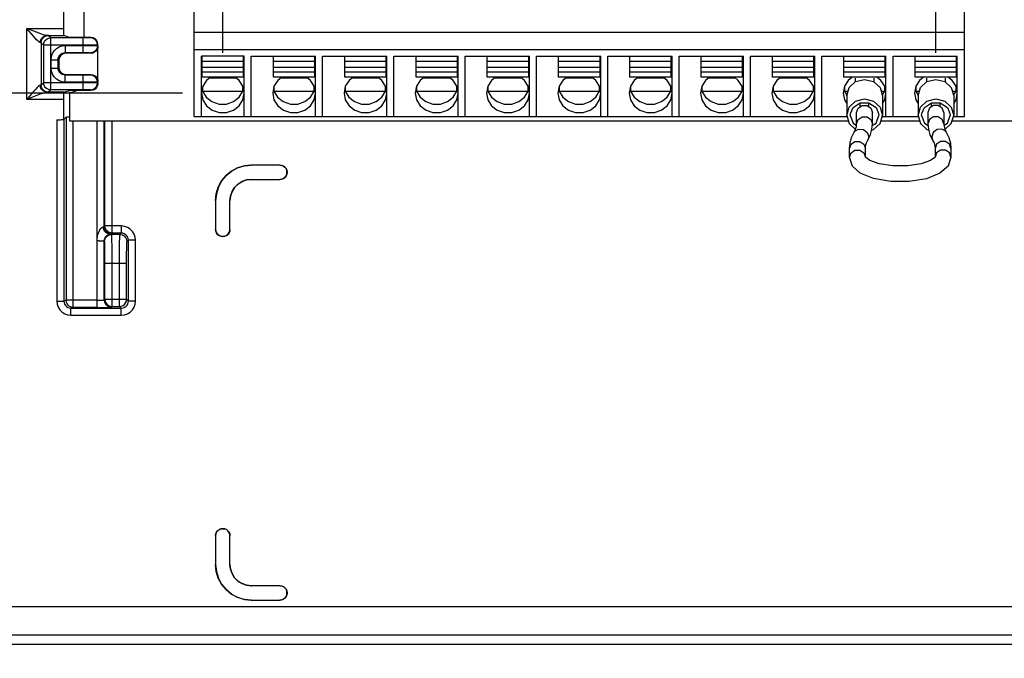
# Model space of a CAD drawing. Extents: x 28 to 410, y 33 to 287.
# Tile 28 of 35: x 254 to 279, y 81 to 96. Entities that reach past the tile are written whole.
import ezdxf

# ---------------------------------------------------------------- set-up
doc = ezdxf.new("R2010")
doc.units = 0
doc.header["$LTSCALE"] = 23.1
doc.layers.get('0').update_dxf_attribs({"linetype": 'CONTINUOUS'})
doc.layers.add('ALL_DIM', color=7, linetype='CONTINUOUS')
doc.dimstyles.get("Standard").update_dxf_attribs({"dimtxt": 2.5, "dimasz": 2.5, "dimexe": 1.25, "dimexo": 0.625, "dimtad": 1, "dimcen": 2.5, "dimazin": 3, "dimtfac": 1, "dimtmove": 0, "dimatfit": 3})

# ---------------------------------------------------------------- blocks, each defined once
blk = doc.blocks.new('_OPEN')
at = {"color": 0, "linetype": 'BYBLOCK'}
for p, q in [((0, 0), (-1, 0.25)), ((-1, -0.25), (0, 0)), ((-1, 0), (0, 0))]:
    blk.add_line(p, q, dxfattribs=at)
blk = doc.blocks.new('*D27')
at = {"layer": 'ALL_DIM', "color": 2, "linetype": 'CONTINUOUS'}
for p, q in [((258.447, 94.621), (168.284, 94.621)), ((169.284, 94.621), (169.284, 76.539)), ((169.284, 58.458), (169.284, 76.539)), ((197.01, 58.458), (168.284, 58.458))]:
    blk.add_line(p, q, dxfattribs=at)
at = {"layer": 'ALL_DIM', "color": 2, "linetype": 'CONTINUOUS', "xscale": 2, "yscale": 2, "zscale": 2}
for p, rotation in [((169.284, 94.621), 90), ((169.284, 58.458), 270)]:
    blk.add_blockref('_OPEN', p, dxfattribs=dict(at, rotation=rotation))
blk = doc.blocks.new('*D28')
at = {"layer": 'ALL_DIM', "color": 2, "linetype": 'CONTINUOUS'}
for p, q in [((175.206, 98.338), (175.206, 103.338)), ((175.206, 103.338), (175.206, 96.48)), ((257.562, 98.338), (174.206, 98.338)), ((175.206, 82.913), (175.206, 96.48)), ((258.447, 94.621), (174.206, 94.621)), ((175.206, 94.621), (175.206, 82.913))]:
    blk.add_line(p, q, dxfattribs=at)
at = {"layer": 'ALL_DIM', "color": 2, "linetype": 'CONTINUOUS', "xscale": 2, "yscale": 2, "zscale": 2}
for p, rotation in [((175.206, 98.338), 270), ((175.206, 94.621), 90)]:
    blk.add_blockref('_OPEN', p, dxfattribs=dict(at, rotation=rotation))
blk = doc.blocks.new('*D29')
at = {"layer": 'ALL_DIM', "color": 2, "linetype": 'CONTINUOUS'}
for p, q in [((256.5, 103.471), (168.18, 103.471)), ((169.18, 103.471), (169.18, 99.046)), ((169.18, 94.621), (169.18, 99.046)), ((258.447, 94.621), (168.18, 94.621))]:
    blk.add_line(p, q, dxfattribs=at)
at = {"layer": 'ALL_DIM', "color": 2, "linetype": 'CONTINUOUS', "xscale": 2, "yscale": 2, "zscale": 2}
for p, rotation in [((169.18, 103.471), 90), ((169.18, 94.621), 270)]:
    blk.add_blockref('_OPEN', p, dxfattribs=dict(at, rotation=rotation))
blk = doc.blocks.new('*D30')
at = {"layer": 'ALL_DIM', "color": 2, "linetype": 'CONTINUOUS'}
for p, q in [((198.01, 59.458), (198.01, 131.194)), ((283.95, 95.621), (283.95, 131.194)), ((198.01, 130.194), (240.98, 130.194)), ((283.95, 130.194), (240.98, 130.194))]:
    blk.add_line(p, q, dxfattribs=at)
at = {"layer": 'ALL_DIM', "color": 2, "linetype": 'CONTINUOUS', "xscale": 2, "yscale": 2, "zscale": 2, "rotation": 180}
blk.add_blockref('_OPEN', (198.01, 130.194), dxfattribs=at)
at = {"layer": 'ALL_DIM', "color": 2, "linetype": 'CONTINUOUS', "xscale": 2, "yscale": 2, "zscale": 2}
blk.add_blockref('_OPEN', (283.95, 130.194), dxfattribs=at)
blk = doc.blocks.new('*D31')
at = {"layer": 'ALL_DIM', "color": 2, "linetype": 'CONTINUOUS'}
for p, q in [((198.01, 59.458), (198.01, 136.373)), ((283.051, 131.286), (283.051, 136.373)), ((198.01, 135.373), (240.531, 135.373)), ((283.051, 135.373), (240.531, 135.373)), ((283.051, 99.218), (283.051, 128.945))]:
    blk.add_line(p, q, dxfattribs=at)
at = {"layer": 'ALL_DIM', "color": 2, "linetype": 'CONTINUOUS', "xscale": 2, "yscale": 2, "zscale": 2, "rotation": 180}
blk.add_blockref('_OPEN', (198.01, 135.373), dxfattribs=at)
at = {"layer": 'ALL_DIM', "color": 2, "linetype": 'CONTINUOUS', "xscale": 2, "yscale": 2, "zscale": 2}
blk.add_blockref('_OPEN', (283.051, 135.373), dxfattribs=at)
blk = doc.blocks.new('*D36')
at = {"layer": 'ALL_DIM', "color": 2, "linetype": 'CONTINUOUS'}
for p, q in [((259.447, 95.621), (259.447, 114.802)), ((277.147, 95.621), (277.147, 114.802)), ((259.447, 113.802), (268.297, 113.802)), ((277.147, 113.802), (268.297, 113.802))]:
    blk.add_line(p, q, dxfattribs=at)
at = {"layer": 'ALL_DIM', "color": 2, "linetype": 'CONTINUOUS', "xscale": 2, "yscale": 2, "zscale": 2, "rotation": 180}
blk.add_blockref('_OPEN', (259.447, 113.802), dxfattribs=at)
at = {"layer": 'ALL_DIM', "color": 2, "linetype": 'CONTINUOUS', "xscale": 2, "yscale": 2, "zscale": 2}
blk.add_blockref('_OPEN', (277.147, 113.802), dxfattribs=at)
blk = doc.blocks.new('*D37')
at = {"layer": 'ALL_DIM', "color": 2, "linetype": 'CONTINUOUS'}
for p, q in [((198.01, 59.458), (198.01, 114.802)), ((259.447, 95.621), (259.447, 114.802)), ((198.01, 113.802), (228.728, 113.802)), ((259.447, 113.802), (228.728, 113.802))]:
    blk.add_line(p, q, dxfattribs=at)
at = {"layer": 'ALL_DIM', "color": 2, "linetype": 'CONTINUOUS', "xscale": 2, "yscale": 2, "zscale": 2, "rotation": 180}
blk.add_blockref('_OPEN', (198.01, 113.802), dxfattribs=at)
at = {"layer": 'ALL_DIM', "color": 2, "linetype": 'CONTINUOUS', "xscale": 2, "yscale": 2, "zscale": 2}
blk.add_blockref('_OPEN', (259.447, 113.802), dxfattribs=at)
blk = doc.blocks.new('*D38')
at = {"layer": 'ALL_DIM', "color": 2, "linetype": 'CONTINUOUS'}
for p, q in [((198.01, 59.458), (198.01, 120.395)), ((258.562, 115.134), (258.562, 120.395)), ((198.01, 119.395), (228.286, 119.395)), ((258.562, 119.395), (228.286, 119.395)), ((258.562, 99.338), (258.562, 112.656))]:
    blk.add_line(p, q, dxfattribs=at)
at = {"layer": 'ALL_DIM', "color": 2, "linetype": 'CONTINUOUS', "xscale": 2, "yscale": 2, "zscale": 2, "rotation": 180}
blk.add_blockref('_OPEN', (198.01, 119.395), dxfattribs=at)
at = {"layer": 'ALL_DIM', "color": 2, "linetype": 'CONTINUOUS', "xscale": 2, "yscale": 2, "zscale": 2}
blk.add_blockref('_OPEN', (258.562, 119.395), dxfattribs=at)
blk = doc.blocks.new('*D39')
at = {"layer": 'ALL_DIM', "color": 2, "linetype": 'CONTINUOUS'}
for p, q in [((198.01, 59.458), (198.01, 125.912)), ((257.5, 120.498), (257.5, 125.912)), ((198.01, 124.912), (227.755, 124.912)), ((257.5, 124.912), (227.755, 124.912)), ((257.5, 114.995), (257.5, 118.401)), ((257.5, 104.471), (257.5, 112.782))]:
    blk.add_line(p, q, dxfattribs=at)
at = {"layer": 'ALL_DIM', "color": 2, "linetype": 'CONTINUOUS', "xscale": 2, "yscale": 2, "zscale": 2, "rotation": 180}
blk.add_blockref('_OPEN', (198.01, 124.912), dxfattribs=at)
at = {"layer": 'ALL_DIM', "color": 2, "linetype": 'CONTINUOUS', "xscale": 2, "yscale": 2, "zscale": 2}
blk.add_blockref('_OPEN', (257.5, 124.912), dxfattribs=at)

msp = doc.modelspace()

# ---------------------------------------------------------------- linework, layer by layer
at = {"color": 7, "linetype": 'CONTINUOUS'}
for p, q in [((258.739, 94.035), (258.739, 97.575)), ((277.855, 94.035), (277.855, 97.575)), ((255.995, 97.114), (255.995, 96.003)), ((255.493, 96.723), (255.493, 96.226)), ((254.585, 94.463), (254.585, 96.226)), ((254.585, 96.226), (255.493, 96.226)), ((255.084, 96.049), (255.502, 96.049)), ((255.175, 95.988), (255.116, 96.046)), ((255.641, 96.003), (255.502, 96.049)), ((258.739, 96.135), (277.855, 96.135)), ((254.939, 95.869), (254.939, 94.82)), ((254.998, 95.811), (254.939, 95.869)), ((254.998, 95.811), (254.998, 94.878)), ((255.983, 95.811), (254.998, 95.811)), ((255.175, 94.701), (255.175, 95.988)), ((255.983, 95.988), (255.175, 95.988)), ((255.538, 95.802), (255.538, 95.625)), ((255.538, 95.802), (255.983, 95.802)), ((256.172, 96.003), (255.641, 96.003)), ((255.983, 95.625), (255.983, 95.988)), ((256.172, 96.003), (256.16, 95.991)), ((256.349, 95.826), (256.337, 95.814)), ((256.337, 95.799), (256.337, 95.814)), ((256.349, 94.863), (256.349, 95.826)), ((255.538, 95.625), (255.983, 95.625)), ((255.538, 95.625), (255.553, 95.609)), ((256.172, 95.609), (255.553, 95.609)), ((256.16, 95.622), (256.172, 95.609)), ((256.337, 95.799), (256.349, 95.786)), ((258.739, 95.698), (277.855, 95.698)), ((255.184, 95.241), (255.184, 95.448)), ((255.184, 95.448), (255.361, 95.448)), ((255.361, 95.241), (255.361, 95.448)), ((255.361, 95.448), (255.376, 95.432)), ((255.376, 95.432), (255.376, 95.257)), ((258.916, 94.035), (258.916, 95.536)), ((259.978, 95.536), (258.916, 95.536)), ((258.933, 95.012), (258.933, 95.533)), ((259.96, 95.403), (258.933, 95.403)), ((259.96, 95.012), (259.96, 95.533)), ((259.978, 94.035), (259.978, 95.536)), ((260.155, 94.035), (260.155, 95.536)), ((260.155, 95.536), (261.748, 95.536)), ((260.703, 95.012), (260.703, 95.533)), ((261.73, 95.403), (260.703, 95.403)), ((261.73, 95.012), (261.73, 95.533)), ((261.748, 94.035), (261.748, 95.536)), ((261.925, 94.035), (261.925, 95.536)), ((261.925, 95.536), (263.518, 95.536)), ((262.473, 95.012), (262.473, 95.533)), ((263.5, 95.403), (262.473, 95.403)), ((263.5, 95.012), (263.5, 95.533)), ((263.518, 94.035), (263.518, 95.536)), ((263.695, 94.035), (263.695, 95.536)), ((263.695, 95.536), (265.288, 95.536)), ((264.243, 95.012), (264.243, 95.533)), ((265.27, 95.403), (264.243, 95.403)), ((265.27, 95.012), (265.27, 95.533)), ((265.288, 94.035), (265.288, 95.536)), ((265.465, 94.035), (265.465, 95.536)), ((265.465, 95.536), (267.058, 95.536)), ((266.013, 95.012), (266.013, 95.533)), ((267.04, 95.403), (266.013, 95.403)), ((267.04, 95.012), (267.04, 95.533)), ((267.058, 94.035), (267.058, 95.536)), ((267.235, 94.035), (267.235, 95.536)), ((267.235, 95.536), (268.828, 95.536)), ((267.783, 95.012), (267.783, 95.533)), ((268.81, 95.403), (267.783, 95.403)), ((268.81, 95.012), (268.81, 95.533)), ((268.828, 94.035), (268.828, 95.536)), ((269.005, 94.035), (269.005, 95.536)), ((269.005, 95.536), (270.598, 95.536)), ((269.553, 95.012), (269.553, 95.533)), ((270.58, 95.403), (269.553, 95.403)), ((270.58, 95.012), (270.58, 95.533)), ((270.598, 94.035), (270.598, 95.536)), ((270.775, 94.035), (270.775, 95.536)), ((270.775, 95.536), (272.368, 95.536)), ((271.323, 95.012), (271.323, 95.533)), ((272.35, 95.403), (271.323, 95.403)), ((272.35, 95.012), (272.35, 95.533)), ((272.368, 94.035), (272.368, 95.536)), ((272.545, 95.536), (274.138, 95.536)), ((272.545, 94.035), (272.545, 95.536)), ((273.093, 95.012), (273.093, 95.533)), ((274.12, 95.403), (273.093, 95.403)), ((274.12, 95.012), (274.12, 95.533)), ((274.138, 94.035), (274.138, 95.536)), ((274.315, 95.536), (275.908, 95.536)), ((274.315, 94.035), (274.315, 95.536)), ((274.863, 95.012), (274.863, 95.533)), ((275.89, 95.403), (274.863, 95.403)), ((275.89, 95.012), (275.89, 95.533)), ((275.908, 94.035), (275.908, 95.536)), ((276.085, 95.536), (277.678, 95.536)), ((276.085, 94.035), (276.085, 95.536)), ((276.633, 95.012), (276.633, 95.533)), ((277.66, 95.403), (276.633, 95.403)), ((277.66, 95.012), (277.66, 95.533)), ((277.678, 94.035), (277.678, 95.536)), ((255.184, 95.241), (255.361, 95.241)), ((255.361, 95.241), (255.376, 95.257)), ((255.538, 95.064), (255.553, 95.08)), ((255.553, 95.08), (256.172, 95.08)), ((256.172, 95.08), (256.16, 95.067)), ((259.96, 95.253), (258.933, 95.253)), ((259.96, 95.142), (258.933, 95.142)), ((261.73, 95.253), (260.703, 95.253)), ((261.73, 95.142), (260.703, 95.142)), ((263.5, 95.253), (262.473, 95.253)), ((263.5, 95.142), (262.473, 95.142)), ((265.27, 95.253), (264.243, 95.253)), ((265.27, 95.142), (264.243, 95.142)), ((267.04, 95.253), (266.013, 95.253)), ((267.04, 95.142), (266.013, 95.142)), ((268.81, 95.253), (267.783, 95.253)), ((268.81, 95.142), (267.783, 95.142)), ((270.58, 95.253), (269.553, 95.253)), ((270.58, 95.142), (269.553, 95.142)), ((272.35, 95.253), (271.323, 95.253)), ((272.35, 95.142), (271.323, 95.142)), ((274.12, 95.253), (273.093, 95.253)), ((274.12, 95.142), (273.093, 95.142)), ((275.89, 95.253), (274.863, 95.253)), ((275.89, 95.142), (274.863, 95.142)), ((277.66, 95.253), (276.633, 95.253)), ((277.66, 95.142), (276.633, 95.142)), ((254.998, 94.878), (254.939, 94.82)), ((255.983, 94.878), (254.998, 94.878)), ((255.538, 94.887), (255.538, 95.064)), ((255.983, 95.064), (255.538, 95.064)), ((255.983, 94.887), (255.538, 94.887)), ((255.983, 94.701), (255.983, 95.064)), ((256.349, 94.903), (256.337, 94.89)), ((256.337, 94.875), (256.337, 94.89)), ((256.349, 94.863), (256.337, 94.875)), ((259.96, 95.012), (258.933, 95.012)), ((259.78, 94.992), (259.113, 94.992)), ((261.73, 95.012), (260.703, 95.012)), ((261.55, 94.992), (260.883, 94.992)), ((263.5, 95.012), (262.473, 95.012)), ((263.32, 94.992), (262.653, 94.992)), ((265.27, 95.012), (264.243, 95.012)), ((265.09, 94.992), (264.423, 94.992)), ((267.04, 95.012), (266.013, 95.012)), ((266.86, 94.992), (266.193, 94.992)), ((268.81, 95.012), (267.783, 95.012)), ((268.63, 94.992), (267.963, 94.992)), ((270.58, 95.012), (269.553, 95.012)), ((270.4, 94.992), (269.733, 94.992)), ((272.35, 95.012), (271.323, 95.012)), ((272.17, 94.992), (271.503, 94.992)), ((274.12, 95.012), (273.093, 95.012)), ((273.94, 94.992), (273.273, 94.992)), ((275.89, 95.012), (274.863, 95.012)), ((275.146, 94.992), (275.146, 94.896)), ((275.607, 94.992), (275.607, 94.896)), ((277.66, 95.012), (276.633, 95.012)), ((276.916, 94.992), (276.916, 94.896)), ((277.377, 94.992), (277.377, 94.896)), ((255.502, 94.64), (255.084, 94.64)), ((255.175, 94.701), (255.116, 94.643)), ((255.983, 94.701), (255.175, 94.701)), ((255.502, 94.64), (255.641, 94.686)), ((256.172, 94.686), (255.641, 94.686)), ((255.641, 94.636), (255.641, 93.928)), ((256.172, 94.686), (256.16, 94.698)), ((258.933, 94.712), (258.946, 94.666)), ((258.946, 94.779), (258.946, 94.666)), ((258.946, 94.666), (259.947, 94.666)), ((259.856, 94.517), (259.947, 94.666)), ((259.947, 94.666), (259.947, 94.779)), ((259.947, 94.666), (259.96, 94.712)), ((260.703, 94.712), (260.716, 94.666)), ((260.716, 94.779), (260.716, 94.666)), ((260.716, 94.666), (261.717, 94.666)), ((261.626, 94.517), (261.717, 94.666)), ((261.717, 94.666), (261.717, 94.779)), ((261.717, 94.666), (261.73, 94.712)), ((262.473, 94.712), (262.486, 94.666)), ((262.486, 94.779), (262.486, 94.666)), ((262.486, 94.666), (263.487, 94.666)), ((263.396, 94.517), (263.487, 94.666)), ((263.487, 94.666), (263.487, 94.779)), ((263.487, 94.666), (263.5, 94.712)), ((264.243, 94.712), (264.256, 94.666)), ((264.256, 94.779), (264.256, 94.666)), ((264.256, 94.666), (265.257, 94.666)), ((265.166, 94.517), (265.257, 94.666)), ((265.257, 94.666), (265.257, 94.779)), ((265.257, 94.666), (265.27, 94.712)), ((266.013, 94.712), (266.026, 94.666)), ((266.026, 94.779), (266.026, 94.666)), ((266.026, 94.666), (267.027, 94.666)), ((266.936, 94.517), (267.027, 94.666)), ((267.027, 94.666), (267.027, 94.779)), ((267.027, 94.666), (267.04, 94.712)), ((267.783, 94.712), (267.796, 94.666)), ((267.796, 94.779), (267.796, 94.666)), ((267.796, 94.666), (268.797, 94.666)), ((268.706, 94.517), (268.797, 94.666)), ((268.797, 94.666), (268.797, 94.779)), ((268.797, 94.666), (268.81, 94.712)), ((269.553, 94.712), (269.566, 94.666)), ((269.566, 94.779), (269.566, 94.666)), ((269.566, 94.666), (270.567, 94.666)), ((270.476, 94.517), (270.567, 94.666)), ((270.567, 94.666), (270.567, 94.779)), ((270.567, 94.666), (270.58, 94.712)), ((271.323, 94.712), (271.336, 94.666)), ((271.336, 94.779), (271.336, 94.666)), ((271.336, 94.666), (272.337, 94.666)), ((272.246, 94.517), (272.337, 94.666)), ((272.337, 94.666), (272.337, 94.779)), ((272.337, 94.666), (272.35, 94.712)), ((273.093, 94.712), (273.106, 94.666)), ((273.106, 94.779), (273.106, 94.666)), ((273.106, 94.666), (274.107, 94.666)), ((274.016, 94.517), (274.107, 94.666)), ((274.107, 94.666), (274.107, 94.779)), ((274.107, 94.666), (274.12, 94.712)), ((274.863, 94.712), (274.876, 94.666)), ((274.876, 94.779), (274.876, 94.666)), ((274.876, 94.666), (274.967, 94.666)), ((274.876, 94.666), (274.938, 94.565)), ((275.786, 94.666), (275.877, 94.666)), ((275.815, 94.565), (275.877, 94.666)), ((275.877, 94.666), (275.877, 94.779)), ((275.877, 94.666), (275.89, 94.712)), ((276.633, 94.712), (276.646, 94.666)), ((276.646, 94.779), (276.646, 94.666)), ((276.646, 94.666), (276.737, 94.666)), ((276.646, 94.666), (276.708, 94.565)), ((277.556, 94.666), (277.647, 94.666)), ((277.585, 94.565), (277.647, 94.666)), ((277.647, 94.666), (277.647, 94.779)), ((277.647, 94.666), (277.66, 94.712)), ((255.493, 94.463), (254.585, 94.463)), ((255.493, 94.463), (255.493, 93.966)), ((274.934, 94.552), (274.934, 94.067)), ((275.261, 94.372), (275.269, 94.367)), ((275.269, 94.276), (275.269, 94.376)), ((275.485, 94.276), (275.485, 94.376)), ((275.485, 94.367), (275.492, 94.372)), ((275.819, 94.552), (275.819, 94.067)), ((276.704, 94.552), (276.704, 94.067)), ((277.031, 94.372), (277.039, 94.367)), ((277.039, 94.276), (277.039, 94.376)), ((277.255, 94.276), (277.255, 94.376)), ((277.255, 94.367), (277.262, 94.372)), ((277.589, 94.552), (277.589, 94.067)), ((275.023, 94.067), (275.027, 94.11)), ((275.18, 93.859), (275.18, 94.136)), ((275.573, 93.859), (275.573, 94.136)), ((275.726, 94.11), (275.731, 94.067)), ((276.793, 94.067), (276.797, 94.11)), ((276.95, 94.136), (276.95, 93.859)), ((277.343, 94.136), (277.343, 93.859)), ((277.496, 94.11), (277.501, 94.067)), ((255.325, 93.957), (255.325, 89.457)), ((255.493, 93.964), (255.501, 93.966)), ((255.501, 93.966), (255.558, 94.022)), ((255.501, 93.966), (255.501, 89.457)), ((255.558, 94.022), (255.558, 89.476)), ((255.641, 93.928), (274.974, 93.928)), ((255.735, 89.299), (255.735, 93.928)), ((256.327, 89.299), (256.327, 93.928)), ((256.504, 91.301), (256.504, 93.928)), ((256.523, 91.32), (256.523, 93.928)), ((256.7, 91.143), (256.7, 93.928)), ((258.739, 94.035), (274.934, 94.035)), ((275.023, 94.067), (275.09, 93.875)), ((275.09, 93.875), (275.176, 93.818)), ((275.779, 93.928), (276.744, 93.928)), ((275.819, 94.035), (276.704, 94.035)), ((276.793, 94.067), (276.86, 93.875)), ((276.86, 93.875), (276.954, 93.812)), ((277.549, 93.928), (280.244, 93.928)), ((277.589, 94.035), (277.855, 94.035)), ((275.48, 93.534), (275.458, 93.452)), ((277, 93.588), (277.065, 93.452)), ((277.044, 93.534), (277.065, 93.452)), ((275.003, 93.027), (275.003, 93.243)), ((275.396, 93.027), (275.396, 93.243)), ((277.127, 93.243), (277.127, 93.027)), ((277.52, 93.243), (277.52, 93.027)), ((260.867, 92.832), (260.153, 92.832)), ((260.153, 92.832), (260.154, 92.831)), ((260.866, 92.831), (260.154, 92.831)), ((260.867, 92.832), (260.866, 92.831)), ((261.041, 92.659), (261.04, 92.658)), ((261.04, 92.651), (261.04, 92.658)), ((261.041, 92.649), (261.04, 92.651)), ((261.041, 92.649), (261.041, 92.659)), ((260.155, 92.477), (260.866, 92.477)), ((260.155, 92.477), (260.156, 92.476)), ((260.156, 92.476), (260.867, 92.476)), ((260.867, 92.476), (260.866, 92.477)), ((259.268, 91.947), (259.268, 91.233)), ((259.268, 91.947), (259.27, 91.946)), ((259.27, 91.946), (259.27, 91.235)), ((259.624, 91.235), (259.624, 91.946)), ((259.624, 91.946), (259.625, 91.945)), ((259.625, 91.233), (259.625, 91.945)), ((256.504, 91.301), (256.523, 91.32)), ((256.927, 91.32), (256.523, 91.32)), ((256.927, 91.32), (256.927, 91.143)), ((259.268, 91.233), (259.27, 91.235)), ((259.625, 91.233), (259.624, 91.235)), ((256.504, 89.482), (256.504, 90.941)), ((256.514, 90.932), (256.504, 90.941)), ((256.681, 91.124), (256.7, 91.143)), ((256.691, 91.109), (256.681, 91.118)), ((256.892, 91.109), (256.691, 91.109)), ((256.927, 91.143), (256.7, 91.143)), ((256.892, 91.109), (256.927, 91.143)), ((257.069, 90.932), (257.103, 90.966)), ((257.103, 89.457), (257.103, 90.966)), ((257.28, 90.966), (257.103, 90.966)), ((257.28, 89.457), (257.28, 90.966)), ((259.442, 91.06), (259.443, 91.061)), ((259.442, 91.06), (259.451, 91.06)), ((259.443, 91.061), (259.45, 91.061)), ((259.451, 91.06), (259.45, 91.061)), ((256.523, 89.5), (256.523, 90.401)), ((256.523, 90.401), (257.06, 90.401)), ((256.7, 89.323), (256.7, 90.401)), ((256.883, 89.323), (256.883, 90.401)), ((257.06, 89.5), (257.06, 90.401)), ((255.325, 89.457), (255.501, 89.457)), ((255.558, 89.476), (255.501, 89.457)), ((256.327, 89.476), (255.558, 89.476)), ((256.504, 89.482), (256.523, 89.5)), ((256.523, 89.5), (257.06, 89.5)), ((257.103, 89.457), (257.06, 89.5)), ((257.28, 89.457), (257.103, 89.457)), ((255.735, 89.299), (255.679, 89.28)), ((255.679, 89.103), (255.679, 89.28)), ((255.679, 89.28), (256.927, 89.28)), ((256.327, 89.299), (255.735, 89.299)), ((256.681, 89.305), (256.7, 89.323)), ((256.7, 89.323), (256.883, 89.323)), ((256.927, 89.28), (256.883, 89.323)), ((256.927, 89.103), (256.927, 89.28)), ((255.679, 89.103), (256.927, 89.103)), ((259.268, 83.632), (259.268, 82.918)), ((259.268, 83.632), (259.27, 83.631)), ((259.27, 83.631), (259.27, 82.919)), ((259.451, 83.805), (259.442, 83.805)), ((259.442, 83.805), (259.443, 83.804)), ((259.45, 83.804), (259.443, 83.804)), ((259.451, 83.805), (259.45, 83.804)), ((259.625, 83.632), (259.624, 83.631)), ((259.624, 82.919), (259.624, 83.631)), ((259.625, 82.92), (259.625, 83.632)), ((259.268, 82.918), (259.27, 82.919)), ((259.624, 82.919), (259.625, 82.92)), ((260.155, 82.388), (260.156, 82.389)), ((260.866, 82.388), (260.155, 82.388)), ((260.867, 82.389), (260.156, 82.389)), ((260.867, 82.389), (260.866, 82.388)), ((261.041, 82.216), (261.04, 82.215)), ((261.04, 82.208), (261.04, 82.215)), ((261.041, 82.206), (261.04, 82.208)), ((261.041, 82.206), (261.041, 82.216)), ((260.153, 82.033), (260.154, 82.034)), ((260.153, 82.033), (260.867, 82.033)), ((260.154, 82.034), (260.866, 82.034)), ((260.867, 82.033), (260.866, 82.034)), ((292.814, 81.868), (237.018, 81.868)), ((292.976, 81.161), (236.873, 81.161)), ((191.992, 80.937), (300.528, 80.937))]:
    msp.add_line(p, q, dxfattribs=at)
for points in [[(255.084, 96.049), (255.06, 96.052), (255.029, 96.059), (254.991, 96.07), (254.944, 96.086), (254.889, 96.106), (254.826, 96.129), (254.755, 96.158), (254.675, 96.19), (254.585, 96.226)], [(254.917, 95.872), (254.902, 95.878), (254.881, 95.891), (254.855, 95.914), (254.824, 95.945), (254.788, 95.985), (254.746, 96.032), (254.698, 96.089), (254.645, 96.153), (254.585, 96.226)], [(254.917, 95.872), (254.926, 95.927), (254.95, 95.976), (254.986, 96.015), (255.032, 96.041), (255.084, 96.049)], [(254.939, 95.869), (254.948, 95.924), (254.973, 95.973), (255.012, 96.013), (255.061, 96.038), (255.116, 96.046)], [(255.116, 96.046), (255.107, 96.048), (255.084, 96.049)], [(255.493, 96.226), (255.493, 96.181), (255.494, 96.139), (255.495, 96.102), (255.497, 96.074), (255.499, 96.056), (255.502, 96.049)], [(254.939, 95.869), (254.933, 95.871), (254.917, 95.872)], [(254.998, 95.811), (255.004, 95.856), (255.021, 95.899), (255.05, 95.935), (255.086, 95.964), (255.129, 95.981), (255.175, 95.988)], [(255.184, 95.448), (255.193, 95.527), (255.219, 95.601), (255.261, 95.668), (255.317, 95.724), (255.384, 95.767), (255.459, 95.793), (255.538, 95.802)], [(256.16, 95.991), (256.155, 95.99), (256.141, 95.989), (256.12, 95.989), (256.092, 95.988), (256.059, 95.988), (256.022, 95.988), (255.983, 95.988)], [(256.337, 95.814), (256.327, 95.813), (256.3, 95.812), (256.257, 95.812), (256.201, 95.811), (256.135, 95.811), (256.061, 95.811), (255.983, 95.811)], [(255.983, 95.802), (256.061, 95.802), (256.135, 95.801), (256.201, 95.801), (256.257, 95.8), (256.3, 95.8), (256.327, 95.799), (256.337, 95.799)], [(256.337, 95.814), (256.328, 95.868), (256.303, 95.918), (256.264, 95.957), (256.214, 95.982), (256.16, 95.991)], [(256.349, 95.826), (256.34, 95.881), (256.315, 95.93), (256.276, 95.969), (256.227, 95.994), (256.172, 96.003)], [(255.361, 95.448), (255.365, 95.487), (255.378, 95.525), (255.4, 95.558), (255.428, 95.586), (255.461, 95.607), (255.499, 95.62), (255.538, 95.625)], [(255.553, 95.609), (255.508, 95.603), (255.465, 95.585), (255.428, 95.557), (255.4, 95.521), (255.382, 95.478), (255.376, 95.432)], [(255.983, 95.625), (256.022, 95.625), (256.059, 95.624), (256.092, 95.624), (256.12, 95.624), (256.141, 95.623), (256.155, 95.622), (256.16, 95.622)], [(256.337, 95.799), (256.328, 95.744), (256.303, 95.695), (256.264, 95.655), (256.214, 95.63), (256.16, 95.622)], [(256.349, 95.786), (256.343, 95.74), (256.325, 95.698), (256.297, 95.661), (256.261, 95.633), (256.218, 95.615), (256.172, 95.609)], [(255.538, 94.887), (255.459, 94.896), (255.384, 94.922), (255.317, 94.965), (255.261, 95.021), (255.219, 95.088), (255.193, 95.163), (255.184, 95.241)], [(255.538, 95.064), (255.498, 95.069), (255.461, 95.082), (255.427, 95.103), (255.399, 95.131), (255.378, 95.165), (255.365, 95.202), (255.361, 95.241)], [(255.376, 95.257), (255.382, 95.211), (255.4, 95.168), (255.428, 95.132), (255.465, 95.104), (255.508, 95.086), (255.553, 95.08)], [(256.172, 95.08), (256.218, 95.074), (256.261, 95.056), (256.297, 95.028), (256.325, 94.991), (256.343, 94.949), (256.349, 94.903)], [(255.175, 94.701), (255.129, 94.708), (255.086, 94.725), (255.05, 94.754), (255.021, 94.79), (255.004, 94.833), (254.998, 94.878)], [(256.16, 95.067), (256.155, 95.067), (256.141, 95.066), (256.12, 95.065), (256.092, 95.065), (256.059, 95.065), (256.022, 95.064), (255.983, 95.064)], [(256.337, 94.89), (256.327, 94.89), (256.3, 94.889), (256.257, 94.888), (256.201, 94.888), (256.135, 94.888), (256.061, 94.887), (255.983, 94.887)], [(256.337, 94.875), (256.327, 94.876), (256.3, 94.877), (256.257, 94.877), (256.201, 94.878), (256.135, 94.878), (256.061, 94.878), (255.983, 94.878)], [(256.337, 94.89), (256.328, 94.945), (256.303, 94.994), (256.264, 95.034), (256.214, 95.059), (256.16, 95.067)], [(256.16, 94.698), (256.214, 94.707), (256.264, 94.732), (256.303, 94.771), (256.328, 94.821), (256.337, 94.875)], [(256.349, 94.863), (256.34, 94.808), (256.315, 94.759), (256.276, 94.72), (256.227, 94.695), (256.172, 94.686)], [(259.139, 95.012), (259.04, 94.935), (258.948, 94.788), (258.916, 94.621)], [(259.978, 94.621), (259.946, 94.788), (259.853, 94.935), (259.754, 95.012)], [(260.909, 95.012), (260.81, 94.935), (260.718, 94.788), (260.686, 94.621)], [(261.748, 94.621), (261.716, 94.788), (261.623, 94.935), (261.524, 95.012)], [(262.679, 95.012), (262.58, 94.935), (262.488, 94.788), (262.456, 94.621)], [(263.518, 94.621), (263.486, 94.788), (263.393, 94.935), (263.294, 95.012)], [(264.449, 95.012), (264.35, 94.935), (264.258, 94.788), (264.226, 94.621)], [(265.288, 94.621), (265.256, 94.788), (265.163, 94.935), (265.064, 95.012)], [(266.219, 95.012), (266.12, 94.935), (266.028, 94.788), (265.996, 94.621)], [(267.058, 94.621), (267.026, 94.788), (266.933, 94.935), (266.834, 95.012)], [(267.989, 95.012), (267.89, 94.935), (267.798, 94.788), (267.766, 94.621)], [(268.828, 94.621), (268.796, 94.788), (268.703, 94.935), (268.604, 95.012)], [(269.759, 95.012), (269.66, 94.935), (269.568, 94.788), (269.536, 94.621)], [(270.598, 94.621), (270.566, 94.788), (270.473, 94.935), (270.374, 95.012)], [(271.529, 95.012), (271.43, 94.935), (271.338, 94.788), (271.306, 94.621)], [(272.368, 94.621), (272.336, 94.788), (272.243, 94.935), (272.144, 95.012)], [(273.299, 95.012), (273.2, 94.935), (273.108, 94.788), (273.076, 94.621)], [(274.138, 94.621), (274.106, 94.788), (274.013, 94.935), (273.914, 95.012)], [(275.069, 95.012), (274.97, 94.935), (274.878, 94.788), (274.846, 94.621)], [(274.934, 94.552), (274.993, 94.755), (275.155, 94.904), (275.377, 94.959), (275.598, 94.904), (275.76, 94.755), (275.819, 94.552)], [(275.908, 94.621), (275.876, 94.788), (275.783, 94.935), (275.684, 95.012)], [(276.839, 95.012), (276.74, 94.935), (276.648, 94.788), (276.616, 94.621)], [(276.704, 94.552), (276.763, 94.755), (276.925, 94.904), (277.147, 94.959), (277.368, 94.904), (277.53, 94.755), (277.589, 94.552)], [(277.678, 94.621), (277.646, 94.788), (277.553, 94.935), (277.454, 95.012)], [(254.917, 94.816), (254.899, 94.81), (254.873, 94.791), (254.841, 94.762), (254.803, 94.721), (254.758, 94.671), (254.707, 94.611), (254.65, 94.541), (254.585, 94.463)], [(255.084, 94.64), (255.056, 94.636), (255.018, 94.627), (254.969, 94.612), (254.912, 94.592), (254.845, 94.567), (254.768, 94.537), (254.682, 94.502), (254.585, 94.463)], [(254.939, 94.82), (254.933, 94.818), (254.917, 94.816)], [(255.084, 94.64), (255.032, 94.648), (254.986, 94.674), (254.95, 94.713), (254.926, 94.762), (254.917, 94.816)], [(255.116, 94.643), (255.061, 94.651), (255.012, 94.676), (254.973, 94.716), (254.948, 94.765), (254.939, 94.82)], [(255.116, 94.643), (255.107, 94.641), (255.084, 94.64)], [(255.502, 94.64), (255.499, 94.633), (255.497, 94.615), (255.495, 94.587), (255.494, 94.55), (255.493, 94.508), (255.493, 94.463)], [(256.16, 94.698), (256.155, 94.699), (256.141, 94.7), (256.12, 94.7), (256.092, 94.701), (256.059, 94.701), (256.022, 94.701), (255.983, 94.701)], [(258.916, 94.621), (258.948, 94.454), (259.04, 94.307), (259.181, 94.198), (259.354, 94.14), (259.539, 94.14), (259.712, 94.198), (259.853, 94.307), (259.946, 94.454), (259.978, 94.621)], [(258.946, 94.666), (259.038, 94.517), (259.179, 94.407), (259.354, 94.348), (259.539, 94.348), (259.714, 94.407), (259.856, 94.517)], [(260.686, 94.621), (260.718, 94.454), (260.81, 94.307), (260.951, 94.198), (261.124, 94.14), (261.309, 94.14), (261.482, 94.198), (261.623, 94.307), (261.716, 94.454), (261.748, 94.621)], [(260.716, 94.666), (260.808, 94.517), (260.949, 94.407), (261.124, 94.348), (261.309, 94.348), (261.484, 94.407), (261.626, 94.517)], [(262.456, 94.621), (262.488, 94.454), (262.58, 94.307), (262.721, 94.198), (262.894, 94.14), (263.079, 94.14), (263.252, 94.198), (263.393, 94.307), (263.486, 94.454), (263.518, 94.621)], [(262.486, 94.666), (262.578, 94.517), (262.719, 94.407), (262.894, 94.348), (263.079, 94.348), (263.254, 94.407), (263.396, 94.517)], [(264.226, 94.621), (264.258, 94.454), (264.35, 94.307), (264.491, 94.198), (264.664, 94.14), (264.849, 94.14), (265.022, 94.198), (265.163, 94.307), (265.256, 94.454), (265.288, 94.621)], [(264.256, 94.666), (264.348, 94.517), (264.489, 94.407), (264.664, 94.348), (264.849, 94.348), (265.024, 94.407), (265.166, 94.517)], [(265.996, 94.621), (266.028, 94.454), (266.12, 94.307), (266.261, 94.198), (266.434, 94.14), (266.619, 94.14), (266.792, 94.198), (266.933, 94.307), (267.026, 94.454), (267.058, 94.621)], [(266.026, 94.666), (266.118, 94.517), (266.259, 94.407), (266.434, 94.348), (266.619, 94.348), (266.794, 94.407), (266.936, 94.517)], [(267.766, 94.621), (267.798, 94.454), (267.89, 94.307), (268.031, 94.198), (268.204, 94.14), (268.389, 94.14), (268.562, 94.198), (268.703, 94.307), (268.796, 94.454), (268.828, 94.621)], [(267.796, 94.666), (267.888, 94.517), (268.029, 94.407), (268.204, 94.348), (268.389, 94.348), (268.564, 94.407), (268.706, 94.517)], [(269.536, 94.621), (269.568, 94.454), (269.66, 94.307), (269.801, 94.198), (269.974, 94.14), (270.159, 94.14), (270.332, 94.198), (270.473, 94.307), (270.566, 94.454), (270.598, 94.621)], [(269.566, 94.666), (269.658, 94.517), (269.799, 94.407), (269.974, 94.348), (270.159, 94.348), (270.334, 94.407), (270.476, 94.517)], [(271.306, 94.621), (271.338, 94.454), (271.43, 94.307), (271.571, 94.198), (271.744, 94.14), (271.929, 94.14), (272.102, 94.198), (272.243, 94.307), (272.336, 94.454), (272.368, 94.621)], [(271.336, 94.666), (271.428, 94.517), (271.569, 94.407), (271.744, 94.348), (271.929, 94.348), (272.104, 94.407), (272.246, 94.517)], [(273.076, 94.621), (273.108, 94.454), (273.2, 94.307), (273.341, 94.198), (273.514, 94.14), (273.699, 94.14), (273.872, 94.198), (274.013, 94.307), (274.106, 94.454), (274.138, 94.621)], [(273.106, 94.666), (273.198, 94.517), (273.339, 94.407), (273.514, 94.348), (273.699, 94.348), (273.874, 94.407), (274.016, 94.517)], [(274.846, 94.621), (274.878, 94.454), (274.934, 94.364)], [(275.819, 94.364), (275.876, 94.454), (275.908, 94.621)], [(276.616, 94.621), (276.648, 94.454), (276.704, 94.364)], [(277.589, 94.364), (277.646, 94.454), (277.678, 94.621)], [(274.934, 94.067), (274.993, 94.27), (275.155, 94.419), (275.377, 94.474), (275.598, 94.419), (275.76, 94.27), (275.819, 94.067)], [(275.027, 94.11), (275.09, 94.258), (275.267, 94.376), (275.486, 94.376), (275.663, 94.258), (275.726, 94.11)], [(276.704, 94.067), (276.763, 94.27), (276.925, 94.419), (277.147, 94.474), (277.368, 94.419), (277.53, 94.27), (277.589, 94.067)], [(276.797, 94.11), (276.86, 94.258), (277.037, 94.376), (277.256, 94.376), (277.433, 94.258), (277.496, 94.11)], [(275.18, 94.136), (275.218, 94.242), (275.316, 94.308), (275.437, 94.308), (275.536, 94.242), (275.573, 94.136)], [(277.343, 94.136), (277.306, 94.242), (277.207, 94.308), (277.086, 94.308), (276.988, 94.242), (276.95, 94.136)], [(255.325, 93.957), (255.369, 93.957), (255.41, 93.958), (255.446, 93.96), (255.475, 93.961), (255.493, 93.964)], [(255.558, 94.022), (255.566, 94.025), (255.585, 94.027), (255.613, 94.029), (255.641, 94.03)], [(274.934, 94.067), (274.993, 93.863), (275.151, 93.718)], [(275.118, 93.649), (275.153, 93.72), (275.173, 93.79), (275.18, 93.859)], [(275.18, 93.859), (275.218, 93.965), (275.316, 94.031), (275.437, 94.031), (275.536, 93.965), (275.573, 93.859)], [(275.458, 93.452), (275.523, 93.588), (275.561, 93.723), (275.573, 93.859)], [(275.555, 93.703), (275.598, 93.714), (275.76, 93.863), (275.819, 94.067)], [(275.569, 93.812), (275.663, 93.875), (275.731, 94.067)], [(276.704, 94.067), (276.763, 93.863), (276.925, 93.714), (276.968, 93.703)], [(277.343, 93.859), (277.306, 93.965), (277.207, 94.031), (277.086, 94.031), (276.988, 93.965), (276.95, 93.859)], [(276.95, 93.859), (276.963, 93.724), (277, 93.588)], [(277.343, 93.859), (277.35, 93.79), (277.37, 93.72), (277.405, 93.649)], [(277.347, 93.818), (277.433, 93.875), (277.501, 94.067)], [(277.372, 93.718), (277.53, 93.863), (277.589, 94.067)], [(275.003, 93.243), (275.016, 93.378), (275.053, 93.514), (275.118, 93.649)], [(275.118, 93.649), (275.133, 93.671), (275.229, 93.728), (275.347, 93.717), (275.443, 93.643), (275.48, 93.534)], [(277.405, 93.649), (277.39, 93.671), (277.294, 93.728), (277.176, 93.717), (277.08, 93.643), (277.044, 93.534)], [(277.405, 93.649), (277.47, 93.514), (277.508, 93.378), (277.52, 93.243)], [(275.003, 93.243), (275.041, 93.349), (275.139, 93.415), (275.26, 93.415), (275.359, 93.349), (275.396, 93.243)], [(275.396, 93.243), (275.403, 93.312), (275.423, 93.381), (275.458, 93.452)], [(277.065, 93.452), (277.1, 93.381), (277.12, 93.312), (277.127, 93.243)], [(277.52, 93.243), (277.483, 93.349), (277.384, 93.415), (277.263, 93.415), (277.165, 93.349), (277.127, 93.243)], [(275.003, 93.027), (275.041, 93.133), (275.139, 93.199), (275.26, 93.199), (275.359, 93.133), (275.396, 93.027)], [(277.52, 93.027), (277.483, 93.133), (277.384, 93.199), (277.263, 93.199), (277.165, 93.133), (277.127, 93.027)], [(277.52, 93.027), (277.449, 92.807), (277.247, 92.628), (276.913, 92.494), (276.48, 92.423), (276.026, 92.424), (275.598, 92.498), (275.27, 92.632), (275.073, 92.809), (275.003, 93.027)], [(277.127, 93.027), (277.118, 93.022), (277.015, 92.949), (276.782, 92.866), (276.448, 92.815), (276.077, 92.814), (275.742, 92.866), (275.507, 92.95), (275.404, 93.022), (275.396, 93.027)], [(259.268, 91.947), (259.285, 92.12), (259.336, 92.286), (259.417, 92.439), (259.528, 92.573), (259.662, 92.683), (259.815, 92.765), (259.981, 92.815), (260.153, 92.832)], [(260.154, 92.831), (259.982, 92.814), (259.816, 92.764), (259.663, 92.682), (259.529, 92.572), (259.419, 92.438), (259.337, 92.285), (259.287, 92.119), (259.27, 91.946)], [(261.04, 92.658), (261.034, 92.703), (261.016, 92.744), (260.989, 92.78), (260.953, 92.808), (260.911, 92.825), (260.866, 92.831)], [(260.866, 92.477), (260.911, 92.483), (260.953, 92.5), (260.989, 92.528), (261.016, 92.564), (261.034, 92.606), (261.04, 92.651)], [(260.867, 92.832), (260.912, 92.826), (260.954, 92.809), (260.99, 92.782), (261.018, 92.746), (261.035, 92.704), (261.041, 92.659)], [(261.041, 92.649), (261.035, 92.604), (261.018, 92.563), (260.99, 92.527), (260.954, 92.499), (260.912, 92.482), (260.867, 92.476)], [(259.624, 91.946), (259.637, 92.064), (259.676, 92.177), (259.739, 92.277), (259.823, 92.361), (259.924, 92.425), (260.036, 92.464), (260.155, 92.477)], [(260.156, 92.476), (260.038, 92.463), (259.925, 92.423), (259.825, 92.36), (259.741, 92.276), (259.677, 92.175), (259.638, 92.063), (259.625, 91.945)], [(256.327, 90.95), (256.328, 90.96), (256.328, 90.97), (256.329, 90.987), (256.331, 91.012), (256.335, 91.041), (256.34, 91.074), (256.349, 91.11), (256.36, 91.147), (256.375, 91.185), (256.395, 91.223), (256.419, 91.256), (256.442, 91.28), (256.463, 91.293), (256.48, 91.298)], [(256.48, 91.298), (256.493, 91.299), (256.501, 91.3), (256.504, 91.301)], [(256.632, 91.121), (256.585, 91.13), (256.543, 91.156), (256.509, 91.195), (256.488, 91.244), (256.48, 91.298)], [(256.681, 91.124), (256.627, 91.133), (256.577, 91.158), (256.538, 91.197), (256.513, 91.247), (256.504, 91.301)], [(256.7, 91.143), (256.68, 91.144), (256.658, 91.148), (256.635, 91.155), (256.611, 91.167), (256.587, 91.183), (256.565, 91.205), (256.547, 91.231), (256.534, 91.259), (256.526, 91.289), (256.523, 91.32)], [(257.28, 90.966), (257.272, 91.045), (257.245, 91.12), (257.203, 91.187), (257.147, 91.243), (257.08, 91.285), (257.005, 91.311), (256.927, 91.32)], [(259.442, 91.06), (259.397, 91.066), (259.355, 91.083), (259.319, 91.111), (259.292, 91.147), (259.274, 91.188), (259.268, 91.233)], [(259.27, 91.235), (259.275, 91.19), (259.293, 91.148), (259.32, 91.112), (259.356, 91.084), (259.398, 91.067), (259.443, 91.061)], [(259.45, 91.061), (259.495, 91.067), (259.537, 91.084), (259.573, 91.112), (259.6, 91.148), (259.618, 91.19), (259.624, 91.235)], [(259.625, 91.233), (259.619, 91.188), (259.602, 91.147), (259.574, 91.111), (259.538, 91.083), (259.496, 91.066), (259.451, 91.06)], [(256.389, 90.947), (256.374, 90.949), (256.327, 90.949)], [(256.389, 90.947), (256.423, 90.949), (256.457, 90.95), (256.48, 90.954), (256.495, 90.945)], [(256.495, 90.945), (256.485, 90.944), (256.472, 90.945), (256.455, 90.945), (256.435, 90.946), (256.413, 90.946), (256.389, 90.947)], [(256.495, 90.945), (256.5, 90.967), (256.507, 90.982), (256.512, 90.997), (256.518, 91.013), (256.526, 91.03), (256.538, 91.048), (256.552, 91.067), (256.57, 91.085), (256.59, 91.101), (256.608, 91.112), (256.622, 91.119), (256.632, 91.121)], [(256.504, 90.941), (256.502, 90.942), (256.495, 90.945)], [(256.504, 90.941), (256.513, 90.996), (256.538, 91.045), (256.577, 91.084), (256.627, 91.109), (256.681, 91.118)], [(256.514, 90.932), (256.523, 90.986), (256.548, 91.036), (256.587, 91.075), (256.636, 91.1), (256.691, 91.109)], [(256.523, 90.401), (256.523, 90.492), (256.522, 90.58), (256.522, 90.663), (256.521, 90.739), (256.52, 90.804), (256.519, 90.857), (256.517, 90.897), (256.516, 90.922), (256.514, 90.932)], [(256.632, 91.121), (256.659, 91.122), (256.675, 91.123), (256.681, 91.124)], [(256.681, 91.118), (256.675, 91.119), (256.658, 91.12), (256.632, 91.121)], [(256.7, 90.401), (256.7, 90.522), (256.699, 90.64), (256.699, 90.751), (256.698, 90.852), (256.697, 90.939), (256.695, 91.01), (256.694, 91.063), (256.693, 91.096), (256.691, 91.109)], [(256.883, 90.401), (256.883, 90.522), (256.884, 90.64), (256.884, 90.751), (256.885, 90.852), (256.886, 90.939), (256.888, 91.01), (256.889, 91.063), (256.891, 91.096), (256.892, 91.109)], [(256.892, 91.109), (256.947, 91.1), (256.996, 91.075), (257.035, 91.036), (257.061, 90.986), (257.069, 90.932)], [(257.103, 90.966), (257.099, 91.005), (257.086, 91.043), (257.065, 91.076), (257.037, 91.104), (257.003, 91.125), (256.966, 91.138), (256.927, 91.143)], [(257.06, 90.401), (257.06, 90.492), (257.061, 90.58), (257.061, 90.663), (257.062, 90.739), (257.063, 90.804), (257.065, 90.858), (257.066, 90.897), (257.068, 90.922), (257.069, 90.932)], [(255.325, 89.457), (255.334, 89.378), (255.36, 89.303), (255.402, 89.236), (255.458, 89.18), (255.525, 89.138), (255.6, 89.112), (255.679, 89.103)], [(255.501, 89.457), (255.506, 89.418), (255.519, 89.38), (255.54, 89.347), (255.568, 89.319), (255.602, 89.298), (255.639, 89.285), (255.679, 89.28)], [(255.735, 89.299), (255.689, 89.305), (255.646, 89.323), (255.61, 89.351), (255.582, 89.388), (255.564, 89.43), (255.558, 89.476)], [(256.327, 89.476), (256.366, 89.476), (256.403, 89.476), (256.437, 89.477), (256.465, 89.478), (256.486, 89.479), (256.499, 89.48), (256.504, 89.482)], [(256.504, 89.482), (256.513, 89.427), (256.538, 89.378), (256.577, 89.339), (256.627, 89.313), (256.681, 89.305)], [(256.523, 89.5), (256.529, 89.454), (256.547, 89.412), (256.575, 89.375), (256.612, 89.347), (256.655, 89.329), (256.7, 89.323)], [(256.883, 89.323), (256.928, 89.329), (256.971, 89.347), (257.008, 89.375), (257.036, 89.412), (257.054, 89.454), (257.06, 89.5)], [(256.927, 89.103), (257.005, 89.112), (257.08, 89.138), (257.147, 89.18), (257.203, 89.236), (257.245, 89.303), (257.272, 89.378), (257.28, 89.457)], [(256.927, 89.28), (256.966, 89.285), (257.003, 89.298), (257.037, 89.319), (257.065, 89.347), (257.086, 89.38), (257.099, 89.418), (257.103, 89.457)], [(256.327, 89.299), (256.405, 89.299), (256.479, 89.299), (256.546, 89.3), (256.602, 89.301), (256.644, 89.302), (256.671, 89.303), (256.681, 89.305)], [(259.268, 83.632), (259.274, 83.677), (259.292, 83.719), (259.319, 83.755), (259.355, 83.782), (259.397, 83.799), (259.442, 83.805)], [(259.443, 83.804), (259.398, 83.798), (259.356, 83.781), (259.32, 83.753), (259.293, 83.717), (259.275, 83.676), (259.27, 83.631)], [(259.624, 83.631), (259.618, 83.676), (259.6, 83.717), (259.573, 83.753), (259.537, 83.781), (259.495, 83.798), (259.45, 83.804)], [(259.451, 83.805), (259.496, 83.799), (259.538, 83.782), (259.574, 83.755), (259.602, 83.719), (259.619, 83.677), (259.625, 83.632)], [(260.153, 82.033), (259.981, 82.05), (259.815, 82.1), (259.662, 82.182), (259.528, 82.292), (259.417, 82.426), (259.336, 82.579), (259.285, 82.745), (259.268, 82.918)], [(259.27, 82.919), (259.287, 82.746), (259.337, 82.58), (259.419, 82.427), (259.529, 82.293), (259.663, 82.183), (259.816, 82.101), (259.982, 82.051), (260.154, 82.034)], [(260.155, 82.388), (260.036, 82.401), (259.924, 82.441), (259.823, 82.504), (259.739, 82.588), (259.676, 82.689), (259.637, 82.801), (259.624, 82.919)], [(259.625, 82.92), (259.638, 82.802), (259.677, 82.69), (259.741, 82.589), (259.825, 82.505), (259.925, 82.442), (260.038, 82.403), (260.156, 82.389)], [(261.04, 82.215), (261.034, 82.26), (261.016, 82.301), (260.989, 82.337), (260.953, 82.365), (260.911, 82.382), (260.866, 82.388)], [(260.867, 82.389), (260.912, 82.383), (260.954, 82.366), (260.99, 82.339), (261.018, 82.303), (261.035, 82.261), (261.041, 82.216)], [(260.866, 82.034), (260.911, 82.04), (260.953, 82.057), (260.989, 82.085), (261.016, 82.121), (261.034, 82.163), (261.04, 82.208)], [(261.041, 82.206), (261.035, 82.161), (261.018, 82.12), (260.99, 82.084), (260.954, 82.056), (260.912, 82.039), (260.867, 82.033)]]:
    msp.add_lwpolyline(points, dxfattribs=at)
msp.add_arc((255.641, 94.99), 0.354, 270, 300.5293, dxfattribs=at)

# ---------------------------------------------------------------- dimensions: what is measured, and where the dimension line sits
at = {"layer": 'ALL_DIM', "color": 2, "linetype": 'CONTINUOUS'}
for base, p2, picture, middle in [((283.051, 135.373), (283.051, 99.218), '*D31', (234.207, 136.073)), ((283.95, 130.194), (283.95, 95.621), '*D30', (235.014, 130.894))]:
    dim = msp.add_linear_dim(base=base, p1=(198.01, 59.458), p2=p2, dimstyle='Standard', dxfattribs=at)
    dim.commit()
    dim.dimension.update_dxf_attribs({"geometry": picture, "text_midpoint": middle, "dimtype": 128})
for base, p1, p2, angle, picture, middle in [((198.01, 124.912), (257.5, 104.471), (198.01, 59.458), 180, '*D39', (222.423, 125.612)), ((198.01, 119.395), (258.562, 99.338), (198.01, 59.458), 180, '*D38', (222.746, 120.095)), ((198.01, 113.802), (259.447, 95.621), (198.01, 59.458), 180, '*D37', (222.423, 114.502)), ((259.447, 113.802), (277.147, 95.621), (259.447, 95.621), 180, '*D36', (259.365, 114.502)), ((169.18, 94.621), (256.5, 103.471), (258.447, 94.621), 270, '*D29', (168.48, 96.621)), ((175.206, 98.338), (258.447, 94.621), (257.562, 98.338), 90, '*D28', (174.506, 82.913)), ((169.284, 94.621), (197.01, 58.458), (258.447, 94.621), 90, '*D27', (168.584, 72.088))]:
    dim = msp.add_linear_dim(base=base, p1=p1, p2=p2, angle=angle, dimstyle='Standard', dxfattribs=at)
    dim.commit()
    dim.dimension.update_dxf_attribs({"geometry": picture, "text_midpoint": middle, "dimtype": 128})

doc.saveas('drawing.dxf')
